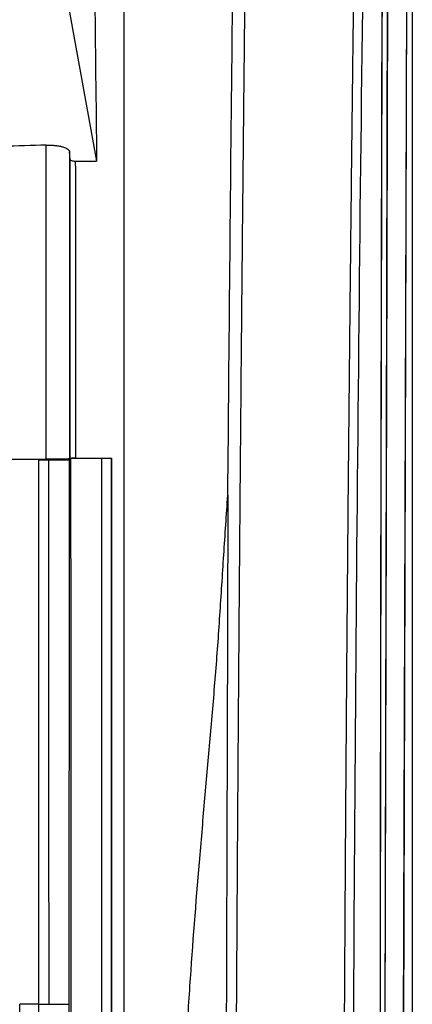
# Model space of a CAD drawing. Header units: millimetres. Extents: x 82 to 1002, y -172 to 1064.
# Tile 107 of 159: x 685 to 703, y 530 to 576. Entities that reach past the tile are written whole.
import ezdxf

# ---------------------------------------------------------------- set-up
doc = ezdxf.new("R2010")
doc.units = ezdxf.units.MM

msp = doc.modelspace()

# ---------------------------------------------------------------- linework, layer by layer
at = {"color": 7, "linetype": 'Continuous', "lineweight": 25}
for p, q in [((703.209, 606.778), (703.209, 282.278)), ((703.2, 590.767), (703.2, 497.028)), ((702.736, 509.728), (702.985, 590.587)), ((702.744, 509.641), (702.994, 590.561)), ((701.906, 516.228), (702.069, 584.315)), ((701.9, 516.332), (702.061, 583.41)), ((686.888, 577.364), (688.345, 569.397)), ((687.093, 569.474), (687.072, 569.843)), ((687.343, 569.397), (688.345, 569.397)), ((687.123, 555.399), (687.058, 555.334)), ((687.072, 555.376), (687.095, 555.399)), ((688.571, 555.399), (687.123, 555.399)), ((687.345, 555.403), (689.049, 555.403)), ((688.573, 555.401), (688.571, 555.399)), ((689.048, 555.401), (688.573, 555.401)), ((689.049, 555.403), (689.048, 555.401)), ((686.098, 555.336), (687.058, 555.334)), ((686.104, 529.695), (687.035, 529.695))]:
    msp.add_line(p, q, dxfattribs=at)
at = {"color": 7, "linetype": 'Continuous', "lineweight": 25, "flags": 128}
msp.add_lwpolyline([(686.104, 529.695), (686.104, 532.907), (686.103, 536.118), (686.102, 539.327), (686.102, 542.534), (686.101, 545.739), (686.1, 548.941), (686.099, 552.14), (686.098, 555.336)], dxfattribs=at)
at = {"color": 7, "linetype": 'Continuous', "lineweight": 25}
for points in [[(688.15, 585.488), (688.22, 580.148), (688.285, 574.784), (688.345, 569.397)], [(689.649, 556.003), (689.649, 565.926), (689.649, 575.766), (689.649, 585.488)], [(700.372, 509.292), (700.429, 532.33), (700.602, 555.212), (700.886, 577.626)], [(685.974, 555.359), (685.974, 560.301), (685.974, 565.231), (685.974, 570.146)], [(687.095, 555.399), (687.095, 560.105), (687.094, 564.798), (687.093, 569.474)], [(687.343, 569.397), (687.344, 564.748), (687.345, 560.083), (687.345, 555.403)], [(688.573, 555.401), (688.573, 538.763), (688.573, 521.952), (688.573, 505.089)], [(689.049, 555.403), (689.049, 547.069), (689.049, 530.342), (689.049, 513.501), (689.049, 505.051)], [(680.623, 555.363), (682.291, 555.361), (683.958, 555.358), (685.623, 555.355)], [(685.623, 529.695), (685.623, 538.27), (685.623, 546.829), (685.623, 555.355)], [(685.623, 555.337), (685.781, 555.337), (685.939, 555.337), (686.098, 555.336)], [(685.623, 529.695), (685.323, 529.695), (685.023, 529.695), (684.723, 529.695)], [(684.723, 528.945), (684.723, 529.195), (684.723, 529.445), (684.723, 529.695)], [(685.623, 529.695), (685.784, 529.695), (685.944, 529.695), (686.104, 529.695)]]:
    msp.add_open_spline(points, degree=3, dxfattribs=at)
for points, knots in [([(694.524, 553.659), (694.584, 560.796), (694.654, 568.241), (694.735, 575.778), (694.741, 576.364), (694.749, 577.139), (694.758, 577.916), (694.766, 578.691), (694.772, 579.166), (694.785, 580.386), (694.801, 581.728), (694.813, 582.848), (694.816, 583.095)], [0.3601205, 0.3601205, 0.3601205, 0.3601205, 0.5295969, 0.5375459, 0.5405542, 0.5436245, 0.5561126, 0.559183, 0.5621914, 0.5675242, 0.5884309, 0.5943949, 0.5943949, 0.5943949, 0.5943949]), ([(695.383, 583.095), (695.378, 582.627), (695.367, 581.689), (695.351, 580.283), (695.336, 578.875), (695.32, 577.467), (695.305, 576.058), (695.29, 574.649), (695.275, 573.238), (695.26, 571.828), (695.246, 570.416), (695.232, 569.005), (695.218, 567.592), (695.204, 566.179), (695.19, 564.765), (695.177, 563.351), (695.164, 561.936), (695.151, 560.521), (695.138, 559.105), (695.126, 557.689), (695.114, 556.272), (695.101, 554.855), (695.09, 553.438), (695.078, 552.019), (695.067, 550.601), (695.055, 549.182), (695.044, 547.763), (695.034, 546.343), (695.023, 544.923), (695.013, 543.502), (695.003, 542.081), (694.993, 540.66), (694.983, 539.238), (694.974, 537.816), (694.964, 536.394), (694.955, 534.971), (694.947, 533.548), (694.938, 532.125), (694.929, 530.702), (694.921, 529.278), (694.913, 527.854), (694.906, 526.43), (694.898, 525.006), (694.891, 523.581), (694.884, 522.156), (694.877, 520.731), (694.87, 519.306), (694.864, 517.881), (694.857, 516.455), (694.851, 515.029), (694.845, 513.604), (694.84, 512.178), (694.834, 510.752), (694.829, 509.326), (694.826, 508.375), (694.824, 507.899)], [0, 0, 0, 0, 0.018935, 0.037868, 0.056798, 0.075725, 0.09465, 0.113572, 0.132491, 0.151408, 0.170323, 0.189235, 0.208144, 0.22705, 0.245954, 0.264856, 0.283755, 0.302651, 0.321545, 0.340436, 0.359324, 0.37821, 0.397094, 0.415975, 0.434853, 0.453728, 0.472601, 0.491472, 0.51034, 0.529205, 0.548068, 0.566928, 0.585785, 0.60464, 0.623493, 0.642343, 0.66119, 0.680035, 0.698877, 0.717716, 0.736553, 0.755387, 0.774219, 0.793048, 0.811875, 0.830699, 0.849521, 0.86834, 0.887156, 0.90597, 0.924781, 0.94359, 0.962396, 0.981199, 1, 1, 1, 1]), ([(701.986, 583.112), (701.977, 582.9), (701.939, 581.992), (701.877, 580.073), (701.821, 577.879), (701.789, 576.791), (701.78, 576.158), (701.774, 575.175), (701.771, 573.807), (701.759, 568.417), (701.738, 559.677), (701.717, 547.45), (701.701, 535.543), (701.689, 523.566), (701.686, 515.547), (701.685, 511.537)], [0, 0, 0, 0, 0.029159, 0.12442, 0.205032, 0.220741, 0.230543, 0.240329, 0.259864, 0.279496, 0.434502, 0.575477, 0.716452, 0.858226, 1, 1, 1, 1]), ([(701.9, 581.226), (701.872, 580.347), (701.839, 579.251), (701.8, 577.674), (701.78, 577.022), (701.768, 575.329), (701.765, 573.482), (701.76, 571.65), (701.756, 569.804), (701.745, 565.194), (701.728, 557.324), (701.709, 546.15), (701.694, 534.454), (701.683, 522.715), (701.68, 514.868), (701.679, 510.944)], [0, 0, 0, 0, 0.097772, 0.121872, 0.145793, 0.169023, 0.193122, 0.217226, 0.241326, 0.265423, 0.397907, 0.548399, 0.698878, 0.849395, 1, 1, 1, 1]), ([(699.943, 509.292), (699.944, 509.734), (699.946, 510.618), (699.95, 511.944), (699.954, 513.27), (699.958, 514.596), (699.963, 515.921), (699.967, 517.247), (699.972, 518.572), (699.978, 519.897), (699.983, 521.222), (699.989, 522.546), (699.995, 523.871), (700.001, 525.195), (700.007, 526.519), (700.014, 527.842), (700.021, 529.165), (700.028, 530.488), (700.036, 531.811), (700.044, 533.133), (700.052, 534.454), (700.06, 535.775), (700.069, 537.096), (700.077, 538.417), (700.086, 539.737), (700.096, 541.056), (700.105, 542.375), (700.122, 544.678), (700.148, 547.963), (700.184, 552.227), (700.223, 556.484), (700.265, 560.733), (700.309, 564.973), (700.356, 569.201), (700.395, 572.577), (700.426, 575.106), (700.443, 576.509), (700.454, 577.349), (700.458, 577.626)], [0, 0, 0, 0, 0.019202, 0.038407, 0.057614, 0.076823, 0.096034, 0.115248, 0.134463, 0.153681, 0.172902, 0.192124, 0.211349, 0.230576, 0.249805, 0.269037, 0.288271, 0.307507, 0.326745, 0.345986, 0.365229, 0.384474, 0.403721, 0.422971, 0.442223, 0.461477, 0.480733, 0.499992, 0.56241, 0.624871, 0.687375, 0.749921, 0.8124, 0.874933, 0.937458, 0.962473, 0.987622, 1, 1, 1, 1]), ([(685.974, 570.146), (685.294, 570.126), (684.613, 570.105), (683.25, 570.067), (682.568, 570.049), (681.886, 570.032)], [0, 0, 0, 0, 0.5, 0.5, 1, 1, 1, 1]), ([(685.974, 570.146), (686.048, 570.149), (686.12, 570.148), (686.265, 570.143), (686.336, 570.138), (686.471, 570.123), (686.536, 570.113), (686.657, 570.09), (686.711, 570.077), (686.861, 570.033), (686.938, 569.998), (687.043, 569.923), (687.07, 569.883), (687.072, 569.843)], [0, 0, 0, 0, 0.125, 0.125, 0.25, 0.25, 0.375, 0.375, 0.5, 0.5, 0.75, 0.75, 1, 1, 1, 1]), ([(687.072, 569.843), (687.072, 567.438), (687.072, 565.031), (687.072, 560.208), (687.072, 557.794), (687.072, 555.376)], [0, 0, 0, 0, 0.5, 0.5, 1, 1, 1, 1]), ([(687.093, 569.474), (687.095, 569.454), (687.118, 569.436), (687.208, 569.406), (687.274, 569.397), (687.343, 569.397)], [0, 0, 0, 0, 0.5, 0.5, 1, 1, 1, 1]), ([(689.649, 505.051), (689.649, 513.601), (689.649, 522.137), (689.649, 539.136), (689.649, 547.599), (689.649, 556.003)], [0, 0, 0, 0, 0.5, 0.5, 1, 1, 1, 1]), ([(687.345, 555.403), (687.279, 555.403), (687.215, 555.403), (687.123, 555.401), (687.096, 555.4), (687.095, 555.399)], [0, 0, 0, 0, 0.5, 0.5, 1, 1, 1, 1]), ([(687.123, 555.399), (687.124, 539.968), (687.124, 524.388), (687.124, 493.121), (687.124, 477.435), (687.125, 461.791)], [0, 0, 0, 0, 0.5, 0.5, 1, 1, 1, 1]), ([(688.571, 555.399), (688.571, 547.08), (688.572, 538.719), (688.572, 526.133), (688.572, 519.83), (688.572, 513.515), (688.572, 509.303), (688.572, 507.196), (688.572, 505.089)], [0, 0, 0, 0, 0.5, 0.5, 0.75, 0.875, 0.875, 1, 1, 1, 1]), ([(689.046, 505.051), (689.046, 509.271), (689.046, 513.486), (689.046, 521.907), (689.047, 526.113), (689.047, 534.509), (689.047, 538.701), (689.047, 547.066), (689.048, 551.238), (689.048, 555.401)], [0, 0, 0, 0, 0.25, 0.25, 0.5, 0.5, 0.75, 0.75, 1, 1, 1, 1]), ([(680.599, 555.367), (681.496, 555.366), (682.392, 555.365), (684.184, 555.362), (685.08, 555.361), (685.974, 555.359)], [0, 0, 0, 0, 0.5, 0.5, 1, 1, 1, 1]), ([(687.072, 555.376), (687.071, 555.375), (687.063, 555.374), (687.033, 555.372), (687.011, 555.371), (686.954, 555.368), (686.919, 555.367), (686.838, 555.365), (686.791, 555.364), (686.638, 555.362), (686.516, 555.361), (686.319, 555.36), (686.251, 555.359), (686.113, 555.359), (686.044, 555.359), (685.974, 555.359)], [0, 0, 0, 0, 0.125, 0.125, 0.25, 0.25, 0.375, 0.375, 0.5, 0.5, 0.75, 0.75, 0.875, 0.875, 1, 1, 1, 1]), ([(687.058, 555.334), (687.058, 554.851), (687.057, 553.886), (687.056, 552.438), (687.054, 550.994), (687.053, 549.553), (687.052, 548.114), (687.05, 546.679), (687.049, 545.247), (687.048, 543.817), (687.046, 542.391), (687.045, 540.968), (687.044, 539.548), (687.042, 538.131), (687.041, 536.717), (687.04, 535.307), (687.039, 533.899), (687.037, 532.495), (687.036, 531.094), (687.035, 530.161), (687.035, 529.695)], [0, 0, 0, 0, 0.056727, 0.113316, 0.169767, 0.22608, 0.282256, 0.338294, 0.394194, 0.449956, 0.505581, 0.561067, 0.616416, 0.671628, 0.726701, 0.781636, 0.836434, 0.891094, 0.945616, 1, 1, 1, 1]), ([(692.124, 506.28), (692.108, 507.335), (692.103, 508.384), (692.106, 510.472), (692.114, 511.513), (692.144, 514.629), (692.174, 516.698), (692.269, 520.813), (692.335, 522.859), (692.469, 525.903), (692.52, 526.913), (692.634, 528.926), (692.697, 529.928), (692.901, 532.896), (693.056, 534.83), (693.297, 537.689), (693.379, 538.635), (693.543, 540.517), (693.626, 541.451), (693.79, 543.314), (693.869, 544.244), (693.981, 545.647), (694.017, 546.116), (694.085, 547.059), (694.118, 547.532), (694.214, 548.955), (694.273, 549.908), (694.364, 551.329), (694.394, 551.801), (694.457, 552.737), (694.489, 553.202), (694.524, 553.659)], [0, 0, 0, 0, 0.0625, 0.0625, 0.125, 0.125, 0.25, 0.25, 0.375, 0.375, 0.4375, 0.4375, 0.5, 0.5, 0.625, 0.625, 0.6875, 0.6875, 0.75, 0.75, 0.8125, 0.8125, 0.84375, 0.84375, 0.875, 0.875, 0.9375, 0.9375, 0.96875, 0.96875, 1, 1, 1, 1]), ([(694.524, 553.659), (694.504, 546.076), (694.48, 538.469), (694.431, 523.207), (694.407, 515.561), (694.382, 507.899)], [0, 0, 0, 0, 0.5, 0.5, 1, 1, 1, 1]), ([(685.624, 466.535), (685.624, 477.075), (685.624, 487.638), (685.624, 508.72), (685.623, 519.24), (685.623, 529.695)], [0, 0, 0, 0, 0.5, 0.5, 1, 1, 1, 1]), ([(687.035, 529.695), (687.035, 529.229), (687.035, 528.303), (687.036, 526.92), (687.036, 525.554), (687.037, 524.205), (687.037, 522.871), (687.038, 521.554), (687.038, 520.253), (687.039, 518.969), (687.039, 517.701), (687.04, 516.449), (687.04, 515.214), (687.04, 513.995), (687.041, 511.777), (687.042, 508.551), (687.043, 504.308), (687.044, 500.06), (687.044, 496.353), (687.045, 493.192), (687.045, 490.576), (687.045, 487.96), (687.046, 485.344), (687.046, 482.727), (687.046, 480.11), (687.046, 477.492), (687.046, 474.875), (687.045, 472.258), (687.045, 469.64), (687.045, 467.023), (687.045, 464.406), (687.044, 462.663), (687.044, 461.791)], [0, 0, 0, 0, 0.020727, 0.041205, 0.061432, 0.08141, 0.101138, 0.120618, 0.139847, 0.158828, 0.17756, 0.196043, 0.214277, 0.232262, 0.249999, 0.312433, 0.374909, 0.43743, 0.499998, 0.538438, 0.576878, 0.615321, 0.653766, 0.692214, 0.730666, 0.769123, 0.807585, 0.846053, 0.884528, 0.92301, 0.961501, 1, 1, 1, 1])]:
    msp.add_open_spline(points, degree=3, knots=knots, dxfattribs=at)

doc.saveas('drawing.dxf')
